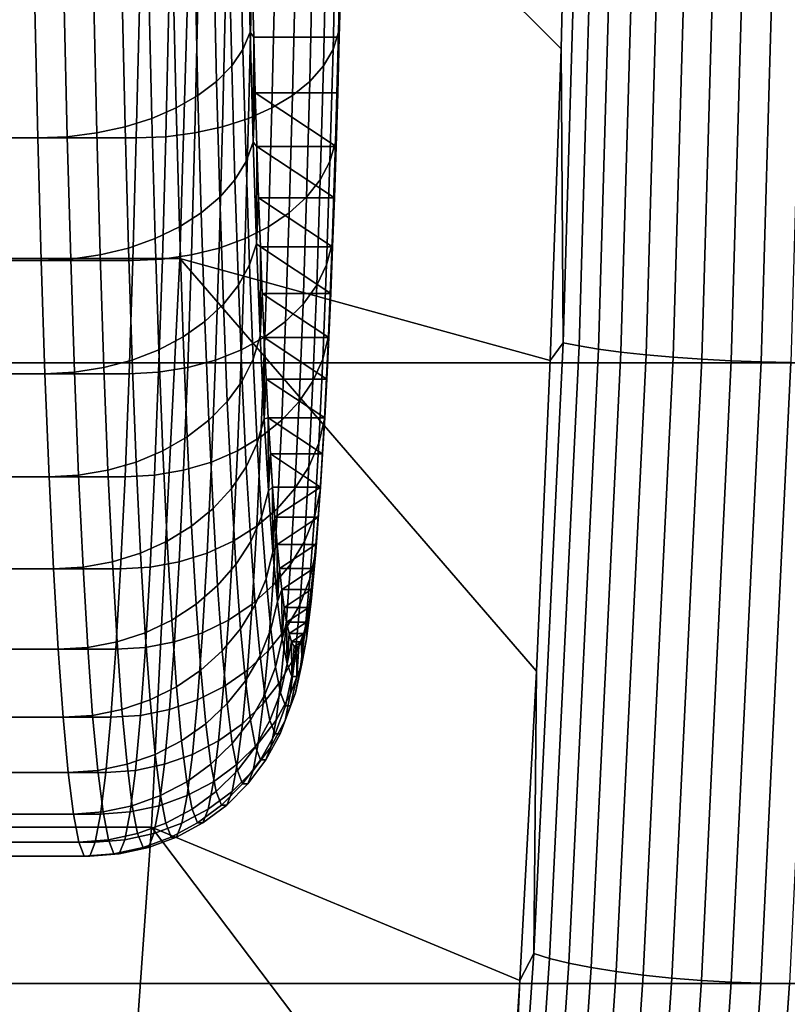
# Model space of a CAD drawing. Header units: metres. Extents: x -22 to 244, y -22 to 22.
# Tile 115 of 146: x 115.04 to 116.13, y -2.71 to -1.3. Entities that reach past the tile are written whole.
import ezdxf

# ---------------------------------------------------------------- set-up
doc = ezdxf.new("R2010")
doc.units = ezdxf.units.M
doc.layers.add('solid_10_151_113_XXX', color=7, linetype='CONTINUOUS')

msp = doc.modelspace()

# ---------------------------------------------------------------- linework, layer by layer
at = {"layer": 'solid_10_151_113_XXX'}
for points in [[(115.28994, -0.822342, 158.872147), (115.265411, -1.641941, 158.939529), (114.184761, -1.642162, 158.546219), (114.209297, -0.822163, 158.478806)], [(115.795654, -1.787918, 157.482712), (115.265411, -1.641941, 158.939529), (115.28994, -0.822342, 158.872147), (115.810936, -1.341746, 157.440704)], [(115.821854, -0.894734, 157.410721), (115.810936, -1.341746, 157.440704), (115.28994, -0.822342, 158.872147)], [(115.839584, -0.8827, 157.370926), (115.814201, -1.762623, 157.440674), (115.810936, -1.341746, 157.440704), (115.821854, -0.894734, 157.410721)], [(115.862442, -0.885047, 157.334763), (115.83699, -1.76731, 157.404694), (115.814201, -1.762623, 157.440674), (115.839584, -0.8827, 157.370926)], [(115.890228, -0.887298, 157.302231), (115.864708, -1.771805, 157.372345), (115.83699, -1.76731, 157.404694), (115.862442, -0.885047, 157.334763)], [(115.922379, -0.889406, 157.273987), (115.896797, -1.776014, 157.344254), (115.864708, -1.771805, 157.372345), (115.890228, -0.887298, 157.302231)], [(232.539246, -1.791403, 233.492584), (232.513443, -0.897122, 233.563477), (105.27906, -0.897127, 187.253937), (105.304863, -1.791432, 187.18306)], [(115.958229, -0.891329, 157.250595), (115.932594, -1.779853, 157.32103), (115.896797, -1.776014, 157.344254), (115.922379, -0.889406, 157.273987)], [(115.997055, -0.893026, 157.232559), (115.971375, -1.783243, 157.303131), (115.932594, -1.779853, 157.32103), (115.958229, -0.891329, 157.250595)], [(116.038063, -0.894465, 157.22023), (116.012344, -1.786115, 157.290909), (115.971375, -1.783243, 157.303131), (115.997055, -0.893026, 157.232559)], [(116.080421, -0.895614, 157.213867), (116.054665, -1.78841, 157.284637), (116.012344, -1.786115, 157.290909), (116.038063, -0.894465, 157.22023)], [(116.12326, -0.896451, 157.213608), (116.097481, -1.790082, 157.284439), (116.054665, -1.78841, 157.284637), (116.080421, -0.895614, 157.213867)], [(116.165703, -0.896959, 157.219421), (116.139908, -1.791096, 157.290298), (116.097481, -1.790082, 157.284439), (116.12326, -0.896451, 157.213608)], [(115.366013, -1.318223, 254.290176), (115.362137, -1.150276, 254.40097), (115.351784, -1.17175, 254.436584), (115.355721, -1.342831, 254.323715)], [(115.366013, -1.318223, 254.290176), (115.367088, -1.157565, 254.346725), (115.362137, -1.150276, 254.40097)], [(115.496521, -1.150276, 250.552841), (115.492653, -1.318223, 250.663635), (115.484726, -1.342831, 250.629471), (115.48867, -1.17175, 250.516617)], [(115.496521, -1.150276, 250.552841), (115.495735, -1.242741, 250.66275), (115.492653, -1.318223, 250.663635)], [(115.366013, -1.318223, 254.290176), (115.369026, -1.242749, 254.291275), (115.367088, -1.157565, 254.346725)], [(115.355721, -1.342831, 254.323715), (115.351784, -1.17175, 254.436584), (115.335602, -1.192338, 254.47049), (115.339615, -1.366426, 254.355652)], [(115.48867, -1.17175, 250.516617), (115.484726, -1.342831, 250.629471), (115.470886, -1.366426, 250.596497), (115.474899, -1.192338, 250.481644)], [(115.339615, -1.366426, 254.355652), (115.335602, -1.192338, 254.47049), (115.313942, -1.211622, 254.502029), (115.318016, -1.388525, 254.38533)], [(115.474899, -1.192338, 250.481644), (115.470886, -1.366426, 250.596497), (115.451416, -1.388525, 250.565384), (115.45549, -1.211622, 250.448669)], [(115.318016, -1.388525, 254.38533), (115.313942, -1.211622, 254.502029), (115.287239, -1.229208, 254.530548), (115.291374, -1.408679, 254.412155)], [(115.45549, -1.211622, 250.448669), (115.451416, -1.388525, 250.565384), (115.426704, -1.408679, 250.536758), (115.43084, -1.229208, 250.418365)], [(115.291374, -1.408679, 254.412155), (115.287239, -1.229208, 254.530548), (115.256035, -1.244737, 254.555466), (115.260223, -1.426476, 254.435577)], [(115.43084, -1.229208, 250.418365), (115.426704, -1.408679, 250.536758), (115.397263, -1.426476, 250.511215), (115.401451, -1.244737, 250.391327)], [(115.260223, -1.426476, 254.435577), (115.256035, -1.244737, 254.555466), (115.220963, -1.257893, 254.576279), (115.225197, -1.441552, 254.455124)], [(115.401451, -1.244737, 250.391327), (115.397263, -1.426476, 250.511215), (115.363686, -1.441552, 250.489288), (115.36792, -1.257893, 250.368118)], [(115.366013, -1.318223, 254.290176), (115.371101, -1.3253, 254.231964), (115.369026, -1.242749, 254.291275)], [(115.371101, -1.3253, 254.231964), (115.493668, -1.325292, 250.722076), (115.495735, -1.242741, 250.66275), (115.369026, -1.242749, 254.291275)], [(115.492653, -1.318223, 250.663635), (115.495735, -1.242741, 250.66275), (115.493668, -1.325292, 250.722076)], [(115.187019, -1.453601, 254.470383), (115.182747, -1.268407, 254.592545), (115.142166, -1.276065, 254.603958), (115.146461, -1.462377, 254.481049)], [(115.225197, -1.441552, 254.455124), (115.220963, -1.257893, 254.576279), (115.182747, -1.268407, 254.592545), (115.187019, -1.453601, 254.470383)], [(115.330933, -1.268407, 250.349228), (115.326668, -1.453601, 250.47139), (115.286949, -1.462377, 250.457916), (115.291245, -1.276065, 250.335022)], [(115.36792, -1.257893, 250.368118), (115.363686, -1.441552, 250.489288), (115.326668, -1.453601, 250.47139), (115.330933, -1.268407, 250.349228)], [(115.061981, -1.46947, 254.487854), (115.057663, -1.282254, 254.611359), (89.773079, -1.282249, 253.728409), (89.77739, -1.469464, 253.604904)], [(115.207466, -1.282254, 250.321732), (115.203148, -1.46947, 250.445236), (89.918564, -1.469464, 249.562286), (89.922874, -1.282249, 249.438782)], [(115.104347, -1.4677, 254.486908), (115.100044, -1.28071, 254.61026), (115.057663, -1.282254, 254.611359), (115.061981, -1.46947, 254.487854)], [(115.146461, -1.462377, 254.481049), (115.142166, -1.276065, 254.603958), (115.100044, -1.28071, 254.61026), (115.104347, -1.4677, 254.486908)], [(115.249657, -1.28071, 250.32579), (115.245354, -1.4677, 250.449142), (115.203148, -1.46947, 250.445236), (115.207466, -1.282254, 250.321732)], [(115.291245, -1.276065, 250.335022), (115.286949, -1.462377, 250.457916), (115.245354, -1.4677, 250.449142), (115.249657, -1.28071, 250.32579)], [(115.370384, -1.475556, 254.164795), (115.366013, -1.318223, 254.290176), (115.355721, -1.342831, 254.323715), (115.360184, -1.503101, 254.195984)], [(115.370384, -1.475556, 254.164795), (115.371101, -1.3253, 254.231964), (115.366013, -1.318223, 254.290176)], [(115.492653, -1.318223, 250.663635), (115.488274, -1.475556, 250.789032), (115.48027, -1.503101, 250.757202), (115.484726, -1.342831, 250.629471)], [(115.492653, -1.318223, 250.663635), (115.491463, -1.40502, 250.785141), (115.488274, -1.475556, 250.789032)], [(115.492653, -1.318223, 250.663635), (115.493668, -1.325292, 250.722076), (115.491463, -1.40502, 250.785141)], [(115.370384, -1.475556, 254.164795), (115.373299, -1.405028, 254.168884), (115.371101, -1.3253, 254.231964)], [(115.373299, -1.405028, 254.168884), (115.491463, -1.40502, 250.785141), (115.493668, -1.325292, 250.722076), (115.371101, -1.3253, 254.231964)], [(115.360184, -1.503101, 254.195984), (115.355721, -1.342831, 254.323715), (115.339615, -1.366426, 254.355652), (115.344154, -1.529512, 254.225677)], [(115.484726, -1.342831, 250.629471), (115.48027, -1.503101, 250.757202), (115.466347, -1.529512, 250.726471), (115.470886, -1.366426, 250.596497)], [(115.814201, -1.762623, 157.440674), (115.795654, -1.787918, 157.482712), (115.810936, -1.341746, 157.440704)], [(115.344154, -1.529512, 254.225677), (115.339615, -1.366426, 254.355652), (115.318016, -1.388525, 254.38533), (115.322632, -1.554249, 254.25325)], [(115.470886, -1.366426, 250.596497), (115.466347, -1.529512, 250.726471), (115.4468, -1.554249, 250.697449), (115.451416, -1.388525, 250.565384)], [(115.322632, -1.554249, 254.25325), (115.318016, -1.388525, 254.38533), (115.291374, -1.408679, 254.412155), (115.296051, -1.576808, 254.278152)], [(115.451416, -1.388525, 250.565384), (115.4468, -1.554249, 250.697449), (115.422028, -1.576808, 250.670761), (115.426704, -1.408679, 250.536758)], [(115.296051, -1.576808, 254.278152), (115.291374, -1.408679, 254.412155), (115.260223, -1.426476, 254.435577), (115.264961, -1.596729, 254.299881)], [(115.370384, -1.475556, 254.164795), (115.375626, -1.48172, 254.102219), (115.373299, -1.405028, 254.168884)], [(115.373299, -1.405028, 254.168884), (115.489136, -1.481712, 250.851807), (115.491463, -1.40502, 250.785141)], [(115.373299, -1.405028, 254.168884), (115.375626, -1.48172, 254.102219), (115.489136, -1.481712, 250.851807)], [(115.426704, -1.408679, 250.536758), (115.422028, -1.576808, 250.670761), (115.392525, -1.596729, 250.646912), (115.397263, -1.426476, 250.511215)], [(115.488274, -1.475556, 250.789032), (115.491463, -1.40502, 250.785141), (115.489136, -1.481712, 250.851807)], [(115.264961, -1.596729, 254.299881), (115.260223, -1.426476, 254.435577), (115.225197, -1.441552, 254.455124), (115.229988, -1.613605, 254.317993)], [(115.397263, -1.426476, 250.511215), (115.392525, -1.596729, 250.646912), (115.358902, -1.613605, 250.626404), (115.363686, -1.441552, 250.489288)], [(115.229988, -1.613605, 254.317993), (115.225197, -1.441552, 254.455124), (115.187019, -1.453601, 254.470383), (115.191849, -1.627092, 254.332108)], [(115.363686, -1.441552, 250.489288), (115.358902, -1.613605, 250.626404), (115.321838, -1.627092, 250.609665), (115.326668, -1.453601, 250.47139)], [(115.151314, -1.636915, 254.341949), (115.146461, -1.462377, 254.481049), (115.104347, -1.4677, 254.486908), (115.109222, -1.642874, 254.347305)], [(115.191849, -1.627092, 254.332108), (115.187019, -1.453601, 254.470383), (115.146461, -1.462377, 254.481049), (115.151314, -1.636915, 254.341949)], [(115.286949, -1.462377, 250.457916), (115.282089, -1.636915, 250.597031), (115.240479, -1.642874, 250.588745), (115.245354, -1.4677, 250.449142)], [(115.326668, -1.453601, 250.47139), (115.321838, -1.627092, 250.609665), (115.282089, -1.636915, 250.597031), (115.286949, -1.462377, 250.457916)], [(115.066856, -1.644853, 254.348068), (115.061981, -1.46947, 254.487854), (89.77739, -1.469464, 253.604904), (89.782272, -1.644847, 253.465118)], [(115.203148, -1.46947, 250.445236), (115.198273, -1.644853, 250.585022), (89.913681, -1.644847, 249.702057), (89.918564, -1.469464, 249.562286)], [(115.104347, -1.4677, 254.486908), (115.061981, -1.46947, 254.487854), (115.066856, -1.644853, 254.348068), (115.109222, -1.642874, 254.347305)], [(115.245354, -1.4677, 250.449142), (115.240479, -1.642874, 250.588745), (115.198273, -1.644853, 250.585022), (115.203148, -1.46947, 250.445236)], [(115.375244, -1.621008, 254.025803), (115.370384, -1.475556, 254.164795), (115.360184, -1.503101, 254.195984), (115.365128, -1.651269, 254.054413)], [(115.375244, -1.621008, 254.025803), (115.375626, -1.48172, 254.102219), (115.370384, -1.475556, 254.164795)], [(115.488274, -1.475556, 250.789032), (115.483421, -1.621008, 250.928009), (115.475327, -1.651269, 250.898773), (115.48027, -1.503101, 250.757202)], [(115.488274, -1.475556, 250.789032), (115.486687, -1.555259, 250.921951), (115.483421, -1.621008, 250.928009)], [(115.488274, -1.475556, 250.789032), (115.489136, -1.481712, 250.851807), (115.486687, -1.555259, 250.921951)], [(115.375244, -1.621008, 254.025803), (115.378075, -1.555267, 254.032074), (115.375626, -1.48172, 254.102219)], [(115.375626, -1.48172, 254.102219), (115.486687, -1.555259, 250.921951), (115.489136, -1.481712, 250.851807)], [(115.375626, -1.48172, 254.102219), (115.378075, -1.555267, 254.032074), (115.486687, -1.555259, 250.921951)], [(115.365128, -1.651269, 254.054413), (115.360184, -1.503101, 254.195984), (115.344154, -1.529512, 254.225677), (115.349182, -1.680283, 254.081604)], [(115.48027, -1.503101, 250.757202), (115.475327, -1.651269, 250.898773), (115.461319, -1.680283, 250.870529), (115.466347, -1.529512, 250.726471)], [(115.349182, -1.680283, 254.081604), (115.344154, -1.529512, 254.225677), (115.322632, -1.554249, 254.25325), (115.327744, -1.707459, 254.106857)], [(115.466347, -1.529512, 250.726471), (115.461319, -1.680283, 250.870529), (115.441689, -1.707459, 250.843857), (115.4468, -1.554249, 250.697449)], [(115.327744, -1.707459, 254.106857), (115.322632, -1.554249, 254.25325), (115.296051, -1.576808, 254.278152), (115.301239, -1.732241, 254.129639)], [(115.375244, -1.621008, 254.025803), (115.380646, -1.62549, 253.958603), (115.378075, -1.555267, 254.032074)], [(115.378075, -1.555267, 254.032074), (115.484123, -1.625484, 250.995422), (115.486687, -1.555259, 250.921951)], [(115.378075, -1.555267, 254.032074), (115.380646, -1.62549, 253.958603), (115.484123, -1.625484, 250.995422)], [(115.4468, -1.554249, 250.697449), (115.441689, -1.707459, 250.843857), (115.41684, -1.732241, 250.819275), (115.422028, -1.576808, 250.670761)], [(115.483421, -1.621008, 250.928009), (115.486687, -1.555259, 250.921951), (115.484123, -1.625484, 250.995422)], [(115.301239, -1.732241, 254.129639), (115.296051, -1.576808, 254.278152), (115.264961, -1.596729, 254.299881), (115.27021, -1.754126, 254.14949)], [(115.422028, -1.576808, 250.670761), (115.41684, -1.732241, 250.819275), (115.387268, -1.754126, 250.797302), (115.392525, -1.596729, 250.646912)], [(115.27021, -1.754126, 254.14949), (115.264961, -1.596729, 254.299881), (115.229988, -1.613605, 254.317993), (115.235291, -1.772665, 254.166016)], [(115.392525, -1.596729, 250.646912), (115.387268, -1.754126, 250.797302), (115.353592, -1.772665, 250.778397), (115.358902, -1.613605, 250.626404)], [(115.235291, -1.772665, 254.166016), (115.229988, -1.613605, 254.317993), (115.191849, -1.627092, 254.332108), (115.197197, -1.787482, 254.178848)], [(115.358902, -1.613605, 250.626404), (115.353592, -1.772665, 250.778397), (115.316483, -1.787482, 250.762924), (115.321838, -1.627092, 250.609665)], [(115.197197, -1.787482, 254.178848), (115.191849, -1.627092, 254.332108), (115.151314, -1.636915, 254.341949), (115.1567, -1.798273, 254.187759)], [(115.321838, -1.627092, 250.609665), (115.316483, -1.787482, 250.762924), (115.276711, -1.798273, 250.751205), (115.282089, -1.636915, 250.597031)], [(115.380531, -1.753409, 253.874359), (115.375244, -1.621008, 254.025803), (115.365128, -1.651269, 254.054413), (115.370514, -1.786142, 253.900131)], [(115.380531, -1.753409, 253.874359), (115.380646, -1.62549, 253.958603), (115.375244, -1.621008, 254.025803)], [(115.380531, -1.753409, 253.874359), (115.383316, -1.692227, 253.881989), (115.380646, -1.62549, 253.958603)], [(115.380646, -1.62549, 253.958603), (115.481445, -1.69222, 251.072037), (115.484123, -1.625484, 250.995422)], [(115.380646, -1.62549, 253.958603), (115.383316, -1.692227, 253.881989), (115.481445, -1.69222, 251.072037)], [(115.483421, -1.621008, 250.928009), (115.478127, -1.753409, 251.079468), (115.469933, -1.786142, 251.053055), (115.475327, -1.651269, 250.898773)], [(115.483421, -1.621008, 250.928009), (115.481445, -1.69222, 251.072037), (115.478127, -1.753409, 251.079468)], [(115.483421, -1.621008, 250.928009), (115.484123, -1.625484, 250.995422), (115.481445, -1.69222, 251.072037)], [(115.072273, -1.806992, 254.193146), (115.066856, -1.644853, 254.348068), (89.782272, -1.644847, 253.465118), (89.787682, -1.806988, 253.310196)], [(115.198273, -1.644853, 250.585022), (115.192856, -1.806992, 250.739944), (89.908272, -1.806988, 249.856979), (89.913681, -1.644847, 249.702057)], [(115.265411, -1.641941, 158.939529), (115.224632, -2.455926, 159.051559), (114.14399, -2.45598, 158.658249), (114.184761, -1.642162, 158.546219)], [(115.114632, -1.80482, 254.192551), (115.109222, -1.642874, 254.347305), (115.066856, -1.644853, 254.348068), (115.072273, -1.806992, 254.193146)], [(115.1567, -1.798273, 254.187759), (115.151314, -1.636915, 254.341949), (115.109222, -1.642874, 254.347305), (115.114632, -1.80482, 254.192551)], [(115.240479, -1.642874, 250.588745), (115.235077, -1.80482, 250.743484), (115.192856, -1.806992, 250.739944), (115.198273, -1.644853, 250.585022)], [(115.752029, -2.675599, 157.602554), (115.224632, -2.455926, 159.051559), (115.265411, -1.641941, 158.939529), (115.776009, -2.232666, 157.536682)], [(115.282089, -1.636915, 250.597031), (115.276711, -1.798273, 250.751205), (115.235077, -1.80482, 250.743484), (115.240479, -1.642874, 250.588745)], [(115.795654, -1.787918, 157.482712), (115.776009, -2.232666, 157.536682), (115.265411, -1.641941, 158.939529)], [(115.370514, -1.786142, 253.900131), (115.365128, -1.651269, 254.054413), (115.349182, -1.680283, 254.081604), (115.354668, -1.817526, 253.924622)], [(115.475327, -1.651269, 250.898773), (115.469933, -1.786142, 251.053055), (115.455833, -1.817526, 251.027527), (115.461319, -1.680283, 250.870529)], [(115.354668, -1.817526, 253.924622), (115.349182, -1.680283, 254.081604), (115.327744, -1.707459, 254.106857), (115.333313, -1.846921, 253.947327)], [(115.461319, -1.680283, 250.870529), (115.455833, -1.817526, 251.027527), (115.436119, -1.846921, 251.003387), (115.441689, -1.707459, 250.843857)], [(115.380531, -1.753409, 253.874359), (115.386101, -1.755378, 253.802353), (115.383316, -1.692227, 253.881989)], [(115.383316, -1.692227, 253.881989), (115.478661, -1.755372, 251.151672), (115.481445, -1.69222, 251.072037)], [(115.383316, -1.692227, 253.881989), (115.386101, -1.755378, 253.802353), (115.478661, -1.755372, 251.151672)], [(115.478127, -1.753409, 251.079468), (115.481445, -1.69222, 251.072037), (115.478661, -1.755372, 251.151672)], [(115.333313, -1.846921, 253.947327), (115.327744, -1.707459, 254.106857), (115.301239, -1.732241, 254.129639), (115.306892, -1.873728, 253.967789)], [(115.441689, -1.707459, 250.843857), (115.436119, -1.846921, 251.003387), (115.411186, -1.873728, 250.981125), (115.41684, -1.732241, 250.819275)], [(115.306892, -1.873728, 253.967789), (115.301239, -1.732241, 254.129639), (115.27021, -1.754126, 254.14949), (115.275932, -1.8974, 253.985596)], [(115.41684, -1.732241, 250.819275), (115.411186, -1.873728, 250.981125), (115.381546, -1.8974, 250.961197), (115.387268, -1.754126, 250.797302)], [(115.275932, -1.8974, 253.985596), (115.27021, -1.754126, 254.14949), (115.235291, -1.772665, 254.166016), (115.241074, -1.917453, 254.000381)], [(115.387268, -1.754126, 250.797302), (115.381546, -1.8974, 250.961197), (115.347809, -1.917453, 250.944016), (115.353592, -1.772665, 250.778397)], [(115.386215, -1.871693, 253.711655), (115.380531, -1.753409, 253.874359), (115.370514, -1.786142, 253.900131), (115.376305, -1.906633, 253.73439)], [(115.386215, -1.871693, 253.711655), (115.386101, -1.755378, 253.802353), (115.380531, -1.753409, 253.874359)], [(115.386101, -1.755378, 253.802353), (115.475784, -1.814762, 251.234146), (115.478661, -1.755372, 251.151672)], [(115.386101, -1.755378, 253.802353), (115.388977, -1.814768, 253.719894), (115.475784, -1.814762, 251.234146)], [(115.386215, -1.871693, 253.711655), (115.388977, -1.814768, 253.719894), (115.386101, -1.755378, 253.802353)], [(115.478127, -1.753409, 251.079468), (115.47245, -1.871693, 251.242172), (115.464149, -1.906633, 251.218796), (115.469933, -1.786142, 251.053055)], [(115.478127, -1.753409, 251.079468), (115.475784, -1.814762, 251.234146), (115.47245, -1.871693, 251.242172)], [(115.478127, -1.753409, 251.079468), (115.478661, -1.755372, 251.151672), (115.475784, -1.814762, 251.234146)], [(115.241074, -1.917453, 254.000381), (115.235291, -1.772665, 254.166016), (115.197197, -1.787482, 254.178848), (115.203026, -1.93348, 254.011841)], [(115.353592, -1.772665, 250.778397), (115.347809, -1.917453, 250.944016), (115.310654, -1.93348, 250.929932), (115.316483, -1.787482, 250.762924)], [(115.814201, -1.762623, 157.440674), (115.77198, -2.636999, 157.556671), (115.776009, -2.232666, 157.536682), (115.795654, -1.787918, 157.482712)], [(115.83699, -1.76731, 157.404694), (115.794662, -2.644012, 157.520996), (115.77198, -2.636999, 157.556671), (115.814201, -1.762623, 157.440674)], [(115.864708, -1.771805, 157.372345), (115.822273, -2.650736, 157.488937), (115.794662, -2.644012, 157.520996), (115.83699, -1.76731, 157.404694)], [(115.896797, -1.776014, 157.344254), (115.854256, -2.657034, 157.461136), (115.822273, -2.650736, 157.488937), (115.864708, -1.771805, 157.372345)], [(115.203026, -1.93348, 254.011841), (115.197197, -1.787482, 254.178848), (115.1567, -1.798273, 254.187759), (115.162567, -1.945153, 254.019745)], [(115.316483, -1.787482, 250.762924), (115.310654, -1.93348, 250.929932), (115.270844, -1.945153, 250.91922), (115.276711, -1.798273, 250.751205)], [(115.376305, -1.906633, 253.73439), (115.370514, -1.786142, 253.900131), (115.354668, -1.817526, 253.924622), (115.360558, -1.940135, 253.755966)], [(115.469933, -1.786142, 251.053055), (115.464149, -1.906633, 251.218796), (115.449944, -1.940135, 251.196182), (115.455833, -1.817526, 251.027527)], [(115.932594, -1.779853, 157.32103), (115.889961, -2.662777, 157.438156), (115.854256, -2.657034, 157.461136), (115.896797, -1.776014, 157.344254)], [(115.971375, -1.783243, 157.303131), (115.928658, -2.667849, 157.420471), (115.889961, -2.662777, 157.438156), (115.932594, -1.779853, 157.32103)], [(116.012344, -1.786115, 157.290909), (115.969559, -2.672146, 157.408447), (115.928658, -2.667849, 157.420471), (115.971375, -1.783243, 157.303131)], [(116.054665, -1.78841, 157.284637), (116.011826, -2.675579, 157.402328), (115.969559, -2.672146, 157.408447), (116.012344, -1.786115, 157.290909)], [(116.097481, -1.790082, 157.284439), (116.054604, -2.67808, 157.402237), (116.011826, -2.675579, 157.402328), (116.054665, -1.78841, 157.284637)], [(232.582153, -2.680048, 233.374695), (232.539246, -1.791403, 233.492584), (105.304863, -1.791432, 187.18306), (105.347771, -2.6801, 187.06517)], [(115.162567, -1.945153, 254.019745), (115.1567, -1.798273, 254.187759), (115.114632, -1.80482, 254.192551), (115.120522, -1.952234, 254.023926)], [(115.276711, -1.798273, 250.751205), (115.270844, -1.945153, 250.91922), (115.229187, -1.952234, 250.912125), (115.235077, -1.80482, 250.743484)], [(116.139908, -1.791096, 157.290298), (116.097008, -2.679597, 157.408173), (116.054604, -2.67808, 157.402237), (116.097481, -1.790082, 157.284439)], [(116.097008, -2.679597, 157.408173), (116.139908, -1.791096, 157.290298), (116.180687, -1.791432, 157.301971), (116.137779, -2.6801, 157.419861)], [(115.078163, -1.954582, 254.024323), (115.072273, -1.806992, 254.193146), (89.787682, -1.806988, 253.310196), (89.793579, -1.954579, 253.141373)], [(115.192856, -1.806992, 250.739944), (115.186966, -1.954582, 250.908783), (89.902374, -1.954579, 250.025818), (89.908272, -1.806988, 249.856979)], [(115.120522, -1.952234, 254.023926), (115.114632, -1.80482, 254.192551), (115.072273, -1.806992, 254.193146), (115.078163, -1.954582, 254.024323)], [(115.235077, -1.80482, 250.743484), (115.229187, -1.952234, 250.912125), (115.186966, -1.954582, 250.908783), (115.192856, -1.806992, 250.739944)], [(115.360558, -1.940135, 253.755966), (115.354668, -1.817526, 253.924622), (115.333313, -1.846921, 253.947327), (115.339302, -1.971513, 253.77594)], [(115.386215, -1.871693, 253.711655), (115.391953, -1.870276, 253.634781), (115.388977, -1.814768, 253.719894)], [(115.388977, -1.814768, 253.719894), (115.472809, -1.87027, 251.319244), (115.475784, -1.814762, 251.234146)], [(115.388977, -1.814768, 253.719894), (115.391953, -1.870276, 253.634781), (115.472809, -1.87027, 251.319244)], [(115.455833, -1.817526, 251.027527), (115.449944, -1.940135, 251.196182), (115.430138, -1.971513, 251.174759), (115.436119, -1.846921, 251.003387)], [(115.47245, -1.871693, 251.242172), (115.475784, -1.814762, 251.234146), (115.472809, -1.87027, 251.319244)], [(115.339302, -1.971513, 253.77594), (115.333313, -1.846921, 253.947327), (115.306892, -1.873728, 253.967789), (115.312965, -2.000128, 253.79393)], [(115.436119, -1.846921, 251.003387), (115.430138, -1.971513, 251.174759), (115.405113, -2.000128, 251.154984), (115.411186, -1.873728, 250.981125)], [(115.312965, -2.000128, 253.79393), (115.306892, -1.873728, 253.967789), (115.275932, -1.8974, 253.985596), (115.282082, -2.025397, 253.80954)], [(115.411186, -1.873728, 250.981125), (115.405113, -2.000128, 251.154984), (115.375397, -2.025397, 251.137253), (115.381546, -1.8974, 250.961197)], [(115.392242, -1.974907, 253.539001), (115.386215, -1.871693, 253.711655), (115.376305, -1.906633, 253.73439), (115.382446, -2.011774, 253.558517)], [(115.392242, -1.974907, 253.539001), (115.391953, -1.870276, 253.634781), (115.386215, -1.871693, 253.711655)], [(115.391953, -1.870276, 253.634781), (115.469749, -1.921805, 251.406845), (115.472809, -1.87027, 251.319244)], [(115.391953, -1.870276, 253.634781), (115.395012, -1.92181, 253.54718), (115.469749, -1.921805, 251.406845)], [(115.392242, -1.974907, 253.539001), (115.395012, -1.92181, 253.54718), (115.391953, -1.870276, 253.634781)], [(115.47245, -1.871693, 251.242172), (115.466423, -1.974907, 251.41481), (115.458008, -2.011774, 251.394669), (115.464149, -1.906633, 251.218796)], [(115.466423, -1.974907, 251.41481), (115.47245, -1.871693, 251.242172), (115.472809, -1.87027, 251.319244), (115.469749, -1.921805, 251.406845)], [(115.282082, -2.025397, 253.80954), (115.275932, -1.8974, 253.985596), (115.241074, -1.917453, 254.000381), (115.247292, -2.046803, 253.822464)], [(115.381546, -1.8974, 250.961197), (115.375397, -2.025397, 251.137253), (115.341591, -2.046803, 251.121948), (115.347809, -1.917453, 250.944016)], [(115.382446, -2.011774, 253.558517), (115.376305, -1.906633, 253.73439), (115.360558, -1.940135, 253.755966), (115.366806, -2.047122, 253.576996)], [(115.464149, -1.906633, 251.218796), (115.458008, -2.011774, 251.394669), (115.443695, -2.047122, 251.375137), (115.449944, -1.940135, 251.196182)], [(115.247292, -2.046803, 253.822464), (115.241074, -1.917453, 254.000381), (115.203026, -1.93348, 254.011841), (115.209297, -2.063911, 253.832428)], [(115.347809, -1.917453, 250.944016), (115.341591, -2.046803, 251.121948), (115.30439, -2.063911, 251.109344), (115.310654, -1.93348, 250.929932)], [(115.392242, -1.974907, 253.539001), (115.398148, -1.969223, 253.457321), (115.395012, -1.92181, 253.54718)], [(115.395012, -1.92181, 253.54718), (115.466614, -1.969218, 251.496704), (115.469749, -1.921805, 251.406845)], [(115.395012, -1.92181, 253.54718), (115.398148, -1.969223, 253.457321), (115.466614, -1.969218, 251.496704)], [(115.466423, -1.974907, 251.41481), (115.469749, -1.921805, 251.406845), (115.466614, -1.969218, 251.496704)], [(115.209297, -2.063911, 253.832428), (115.203026, -1.93348, 254.011841), (115.162567, -1.945153, 254.019745), (115.168869, -2.076372, 253.839249)], [(115.310654, -1.93348, 250.929932), (115.30439, -2.063911, 251.109344), (115.264534, -2.076372, 251.099716), (115.270844, -1.945153, 250.91922)], [(115.366806, -2.047122, 253.576996), (115.360558, -1.940135, 253.755966), (115.339302, -1.971513, 253.77594), (115.34565, -2.080231, 253.594086)], [(115.449944, -1.940135, 251.196182), (115.443695, -2.047122, 251.375137), (115.423782, -2.080231, 251.356613), (115.430138, -1.971513, 251.174759)], [(115.084503, -2.086436, 253.842941), (115.078163, -1.954582, 254.024323), (89.793579, -1.954579, 253.141373), (89.799911, -2.086433, 252.959991)], [(115.186966, -1.954582, 250.908783), (115.180626, -2.086436, 251.090149), (89.896042, -2.086433, 250.207184), (89.902374, -1.954579, 250.025818)], [(115.126846, -2.08393, 253.842773), (115.120522, -1.952234, 254.023926), (115.078163, -1.954582, 254.024323), (115.084503, -2.086436, 253.842941)], [(115.168869, -2.076372, 253.839249), (115.162567, -1.945153, 254.019745), (115.120522, -1.952234, 254.023926), (115.126846, -2.08393, 253.842773)], [(115.229187, -1.952234, 250.912125), (115.222862, -2.08393, 251.093277), (115.180626, -2.086436, 251.090149), (115.186966, -1.954582, 250.908783)], [(115.270844, -1.945153, 250.91922), (115.264534, -2.076372, 251.099716), (115.222862, -2.08393, 251.093277), (115.229187, -1.952234, 250.912125)], [(115.34565, -2.080231, 253.594086), (115.339302, -1.971513, 253.77594), (115.312965, -2.000128, 253.79393), (115.319405, -2.110425, 253.609436)], [(115.398567, -2.06222, 253.357803), (115.398148, -1.969223, 253.457321), (115.392242, -1.974907, 253.539001)], [(115.398148, -1.969223, 253.457321), (115.40136, -2.01243, 253.365356), (115.466614, -1.969218, 251.496704)], [(115.398567, -2.06222, 253.357803), (115.40136, -2.01243, 253.365356), (115.398148, -1.969223, 253.457321)], [(115.430138, -1.971513, 251.174759), (115.423782, -2.080231, 251.356613), (115.398674, -2.110425, 251.339478), (115.405113, -2.000128, 251.154984)], [(115.40136, -2.01243, 253.365356), (115.463402, -2.012426, 251.588669), (115.466614, -1.969218, 251.496704)], [(115.460091, -2.06222, 251.596008), (115.466423, -1.974907, 251.41481), (115.466614, -1.969218, 251.496704), (115.463402, -2.012426, 251.588669)], [(115.398567, -2.06222, 253.357803), (115.392242, -1.974907, 253.539001), (115.382446, -2.011774, 253.558517), (115.388885, -2.100717, 253.373932)], [(115.466423, -1.974907, 251.41481), (115.460091, -2.06222, 251.596008), (115.451561, -2.100717, 251.579254), (115.458008, -2.011774, 251.394669)], [(115.319405, -2.110425, 253.609436), (115.312965, -2.000128, 253.79393), (115.282082, -2.025397, 253.80954), (115.288605, -2.137087, 253.622711)], [(115.405113, -2.000128, 251.154984), (115.398674, -2.110425, 251.339478), (115.368874, -2.137087, 251.324081), (115.375397, -2.025397, 251.137253)], [(115.388885, -2.100717, 253.373932), (115.382446, -2.011774, 253.558517), (115.366806, -2.047122, 253.576996), (115.373367, -2.137629, 253.389175)], [(115.398567, -2.06222, 253.357803), (115.40464, -2.051355, 253.271484), (115.40136, -2.01243, 253.365356)], [(115.40136, -2.01243, 253.365356), (115.40464, -2.051355, 253.271484), (115.463402, -2.012426, 251.588669)], [(115.40464, -2.051355, 253.271484), (115.460129, -2.051352, 251.682541), (115.463402, -2.012426, 251.588669)], [(115.458008, -2.011774, 251.394669), (115.451561, -2.100717, 251.579254), (115.437141, -2.137629, 251.562958), (115.443695, -2.047122, 251.375137)], [(115.460091, -2.06222, 251.596008), (115.463402, -2.012426, 251.588669), (115.460129, -2.051352, 251.682541)], [(115.288605, -2.137087, 253.622711), (115.282082, -2.025397, 253.80954), (115.247292, -2.046803, 253.822464), (115.253883, -2.159674, 253.633667)], [(115.375397, -2.025397, 251.137253), (115.368874, -2.137087, 251.324081), (115.334999, -2.159674, 251.310745), (115.341591, -2.046803, 251.121948)], [(115.253883, -2.159674, 253.633667), (115.247292, -2.046803, 253.822464), (115.209297, -2.063911, 253.832428), (115.215942, -2.177725, 253.642059)], [(115.341591, -2.046803, 251.121948), (115.334999, -2.159674, 251.310745), (115.297737, -2.177725, 251.299713), (115.30439, -2.063911, 251.109344)], [(115.373367, -2.137629, 253.389175), (115.366806, -2.047122, 253.576996), (115.34565, -2.080231, 253.594086), (115.352318, -2.172201, 253.403229)], [(115.405144, -2.132929, 253.169525), (115.40464, -2.051355, 253.271484), (115.398567, -2.06222, 253.357803)], [(115.40464, -2.051355, 253.271484), (115.407974, -2.085884, 253.175934), (115.460129, -2.051352, 251.682541)], [(115.405144, -2.132929, 253.169525), (115.407974, -2.085884, 253.175934), (115.40464, -2.051355, 253.271484)], [(115.407974, -2.085884, 253.175934), (115.456787, -2.085881, 251.778091), (115.460129, -2.051352, 251.682541)], [(115.443695, -2.047122, 251.375137), (115.437141, -2.137629, 251.562958), (115.417122, -2.172201, 251.54747), (115.423782, -2.080231, 251.356613)], [(115.453514, -2.132929, 251.784302), (115.460091, -2.06222, 251.596008), (115.460129, -2.051352, 251.682541), (115.456787, -2.085881, 251.778091)], [(115.215942, -2.177725, 253.642059), (115.209297, -2.063911, 253.832428), (115.168869, -2.076372, 253.839249), (115.17556, -2.190873, 253.64772)], [(115.30439, -2.063911, 251.109344), (115.297737, -2.177725, 251.299713), (115.257851, -2.190873, 251.291245), (115.264534, -2.076372, 251.099716)], [(115.405144, -2.132929, 253.169525), (115.398567, -2.06222, 253.357803), (115.388885, -2.100717, 253.373932), (115.395584, -2.172746, 253.182129)], [(115.460091, -2.06222, 251.596008), (115.453514, -2.132929, 251.784302), (115.444862, -2.172746, 251.771057), (115.451561, -2.100717, 251.579254)], [(115.13356, -2.198848, 253.650558), (115.126846, -2.08393, 253.842773), (115.084503, -2.086436, 253.842941), (115.091217, -2.201491, 253.650497)], [(115.17556, -2.190873, 253.64772), (115.168869, -2.076372, 253.839249), (115.126846, -2.08393, 253.842773), (115.13356, -2.198848, 253.650558)], [(115.222862, -2.08393, 251.093277), (115.216148, -2.198848, 251.285492), (115.173912, -2.201491, 251.282608), (115.180626, -2.086436, 251.090149)], [(115.264534, -2.076372, 251.099716), (115.257851, -2.190873, 251.291245), (115.216148, -2.198848, 251.285492), (115.222862, -2.08393, 251.093277)], [(115.352318, -2.172201, 253.403229), (115.34565, -2.080231, 253.594086), (115.319405, -2.110425, 253.609436), (115.326164, -2.203729, 253.415802)], [(115.423782, -2.080231, 251.356613), (115.417122, -2.172201, 251.54747), (115.391914, -2.203729, 251.533112), (115.398674, -2.110425, 251.339478)], [(115.405144, -2.132929, 253.169525), (115.411362, -2.115964, 253.078888), (115.407974, -2.085884, 253.175934)], [(115.407974, -2.085884, 253.175934), (115.411362, -2.115964, 253.078888), (115.456787, -2.085881, 251.778091)], [(115.411362, -2.115964, 253.078888), (115.4534, -2.115961, 251.875137), (115.456787, -2.085881, 251.778091)], [(115.453514, -2.132929, 251.784302), (115.456787, -2.085881, 251.778091), (115.4534, -2.115961, 251.875137)], [(115.091217, -2.201491, 253.650497), (115.084503, -2.086436, 253.842941), (89.799911, -2.086433, 252.959991), (89.806633, -2.201489, 252.767548)], [(115.180626, -2.086436, 251.090149), (115.173912, -2.201491, 251.282608), (89.88932, -2.201489, 250.399643), (89.896042, -2.086433, 250.207184)], [(115.326164, -2.203729, 253.415802), (115.319405, -2.110425, 253.609436), (115.288605, -2.137087, 253.622711), (115.295456, -2.23157, 253.426636)], [(115.398674, -2.110425, 251.339478), (115.391914, -2.203729, 251.533112), (115.36203, -2.23157, 251.520157), (115.368874, -2.137087, 251.324081)], [(115.395584, -2.172746, 253.182129), (115.388885, -2.100717, 253.373932), (115.373367, -2.137629, 253.389175), (115.38018, -2.210923, 253.194)], [(115.451561, -2.100717, 251.579254), (115.444862, -2.172746, 251.771057), (115.430321, -2.210923, 251.758133), (115.437141, -2.137629, 251.562958)], [(115.411911, -2.186466, 252.975647), (115.411362, -2.115964, 253.078888), (115.405144, -2.132929, 253.169525)], [(115.411362, -2.115964, 253.078888), (115.414795, -2.141531, 252.98053), (115.4534, -2.115961, 251.875137)], [(115.411911, -2.186466, 252.975647), (115.414795, -2.141531, 252.98053), (115.411362, -2.115964, 253.078888)], [(115.414795, -2.141531, 252.98053), (115.449966, -2.141529, 251.973495), (115.4534, -2.115961, 251.875137)], [(115.446747, -2.186466, 251.978165), (115.453514, -2.132929, 251.784302), (115.4534, -2.115961, 251.875137), (115.449966, -2.141529, 251.973495)], [(115.295456, -2.23157, 253.426636), (115.288605, -2.137087, 253.622711), (115.253883, -2.159674, 253.633667), (115.260803, -2.255156, 253.435516)], [(115.368874, -2.137087, 251.324081), (115.36203, -2.23157, 251.520157), (115.328079, -2.255156, 251.508881), (115.334999, -2.159674, 251.310745)], [(115.38018, -2.210923, 253.194), (115.373367, -2.137629, 253.389175), (115.352318, -2.172201, 253.403229), (115.359238, -2.246681, 253.204895)], [(115.411911, -2.186466, 252.975647), (115.405144, -2.132929, 253.169525), (115.395584, -2.172746, 253.182129), (115.402481, -2.227282, 252.98465)], [(115.437141, -2.137629, 251.562958), (115.430321, -2.210923, 251.758133), (115.410194, -2.246681, 251.745804), (115.417122, -2.172201, 251.54747)], [(115.411911, -2.186466, 252.975647), (115.418266, -2.162517, 252.881149), (115.414795, -2.141531, 252.98053)], [(115.414795, -2.141531, 252.98053), (115.418266, -2.162517, 252.881149), (115.449966, -2.141529, 251.973495)], [(115.418266, -2.162517, 252.881149), (115.446495, -2.162515, 252.072876), (115.449966, -2.141529, 251.973495)], [(115.453514, -2.132929, 251.784302), (115.446747, -2.186466, 251.978165), (115.437965, -2.227282, 251.968536), (115.444862, -2.172746, 251.771057)], [(115.446747, -2.186466, 251.978165), (115.449966, -2.141529, 251.973495), (115.446495, -2.162515, 252.072876)], [(115.260803, -2.255156, 253.435516), (115.253883, -2.159674, 253.633667), (115.215942, -2.177725, 253.642059), (115.222923, -2.274005, 253.442245)], [(115.334999, -2.159674, 251.310745), (115.328079, -2.255156, 251.508881), (115.290764, -2.274005, 251.499527), (115.297737, -2.177725, 251.299713)], [(115.418823, -2.222398, 252.777771), (115.418266, -2.162517, 252.881149), (115.411911, -2.186466, 252.975647)], [(115.418266, -2.162517, 252.881149), (115.421768, -2.17889, 252.780869), (115.446495, -2.162515, 252.072876)], [(115.418823, -2.222398, 252.777771), (115.421768, -2.17889, 252.780869), (115.418266, -2.162517, 252.881149)], [(115.421768, -2.17889, 252.780869), (115.442993, -2.178888, 252.173157), (115.446495, -2.162515, 252.072876)], [(115.439835, -2.222398, 252.176056), (115.446747, -2.186466, 251.978165), (115.446495, -2.162515, 252.072876), (115.442993, -2.178888, 252.173157)], [(115.222923, -2.274005, 253.442245), (115.215942, -2.177725, 253.642059), (115.17556, -2.190873, 253.64772), (115.182579, -2.287734, 253.446716)], [(115.297737, -2.177725, 251.299713), (115.290764, -2.274005, 251.499527), (115.250832, -2.287734, 251.492264), (115.257851, -2.190873, 251.291245)], [(115.359238, -2.246681, 253.204895), (115.352318, -2.172201, 253.403229), (115.326164, -2.203729, 253.415802), (115.333191, -2.27929, 253.214584)], [(115.402481, -2.227282, 252.98465), (115.395584, -2.172746, 253.182129), (115.38018, -2.210923, 253.194), (115.387199, -2.266417, 252.993057)], [(115.417122, -2.172201, 251.54747), (115.410194, -2.246681, 251.745804), (115.384888, -2.27929, 251.734314), (115.391914, -2.203729, 251.533112)], [(115.418823, -2.222398, 252.777771), (115.425293, -2.19061, 252.679932), (115.421768, -2.17889, 252.780869)], [(115.421768, -2.17889, 252.780869), (115.425293, -2.19061, 252.679932), (115.442993, -2.178888, 252.173157)], [(115.444862, -2.172746, 251.771057), (115.437965, -2.227282, 251.968536), (115.423309, -2.266417, 251.959091), (115.430321, -2.210923, 251.758133)], [(115.425293, -2.19061, 252.679932), (115.439468, -2.190609, 252.274094), (115.442993, -2.178888, 252.173157)], [(115.439835, -2.222398, 252.176056), (115.442993, -2.178888, 252.173157), (115.439468, -2.190609, 252.274094)], [(115.182579, -2.287734, 253.446716), (115.17556, -2.190873, 253.64772), (115.13356, -2.198848, 253.650558), (115.140602, -2.296062, 253.448807)], [(115.257851, -2.190873, 251.291245), (115.250832, -2.287734, 251.492264), (115.209099, -2.296062, 251.487244), (115.216148, -2.198848, 251.285492)], [(115.418823, -2.222398, 252.777771), (115.411911, -2.186466, 252.975647), (115.402481, -2.227282, 252.98465), (115.409523, -2.263885, 252.783066)], [(115.425819, -2.240436, 252.577469), (115.425293, -2.19061, 252.679932), (115.418823, -2.222398, 252.777771)], [(115.425293, -2.19061, 252.679932), (115.428833, -2.19765, 252.578598), (115.439468, -2.190609, 252.274094)], [(115.425819, -2.240436, 252.577469), (115.428833, -2.19765, 252.578598), (115.425293, -2.19061, 252.679932)], [(115.425819, -2.240436, 252.577469), (115.432381, -2.2, 252.47702), (115.428833, -2.19765, 252.578598)], [(115.428833, -2.19765, 252.578598), (115.435928, -2.197649, 252.375427), (115.439468, -2.190609, 252.274094)], [(115.428833, -2.19765, 252.578598), (115.432381, -2.2, 252.47702), (115.435928, -2.197649, 252.375427)], [(115.446747, -2.186466, 251.978165), (115.439835, -2.222398, 252.176056), (115.430931, -2.263885, 252.17012), (115.437965, -2.227282, 251.968536)], [(115.432838, -2.240436, 252.376358), (115.435928, -2.197649, 252.375427), (115.432381, -2.2, 252.47702)], [(115.432838, -2.240436, 252.376358), (115.439835, -2.222398, 252.176056), (115.439468, -2.190609, 252.274094), (115.435928, -2.197649, 252.375427)], [(115.098274, -2.298821, 253.448502), (115.091217, -2.201491, 253.650497), (89.806633, -2.201489, 252.767548), (89.813683, -2.29882, 252.565552)], [(115.173912, -2.201491, 251.282608), (115.166855, -2.298821, 251.484589), (89.882271, -2.29882, 250.601624), (89.88932, -2.201489, 250.399643)], [(115.140602, -2.296062, 253.448807), (115.13356, -2.198848, 253.650558), (115.091217, -2.201491, 253.650497), (115.098274, -2.298821, 253.448502)], [(115.216148, -2.198848, 251.285492), (115.209099, -2.296062, 251.487244), (115.166855, -2.298821, 251.484589), (115.173912, -2.201491, 251.282608)], [(115.333191, -2.27929, 253.214584), (115.326164, -2.203729, 253.415802), (115.295456, -2.23157, 253.426636), (115.302567, -2.308086, 253.222885)], [(115.391914, -2.203729, 251.533112), (115.384888, -2.27929, 251.734314), (115.354912, -2.308086, 251.723907), (115.36203, -2.23157, 251.520157)], [(115.387199, -2.266417, 252.993057), (115.38018, -2.210923, 253.194), (115.359238, -2.246681, 253.204895), (115.366371, -2.303072, 253.000702)], [(115.430321, -2.210923, 251.758133), (115.423309, -2.266417, 251.959091), (115.403061, -2.303072, 251.950012), (115.410194, -2.246681, 251.745804)], [(115.432838, -2.240436, 252.376358), (115.432381, -2.2, 252.47702), (115.425819, -2.240436, 252.577469)], [(115.425819, -2.240436, 252.577469), (115.418823, -2.222398, 252.777771), (115.409523, -2.263885, 252.783066), (115.416649, -2.28226, 252.579025)], [(115.439835, -2.222398, 252.176056), (115.432838, -2.240436, 252.376358), (115.423805, -2.28226, 252.374161), (115.430931, -2.263885, 252.17012)], [(115.302567, -2.308086, 253.222885), (115.295456, -2.23157, 253.426636), (115.260803, -2.255156, 253.435516), (115.26799, -2.33248, 253.229614)], [(115.36203, -2.23157, 251.520157), (115.354912, -2.308086, 251.723907), (115.320892, -2.33248, 251.714798), (115.328079, -2.255156, 251.508881)], [(115.409523, -2.263885, 252.783066), (115.402481, -2.227282, 252.98465), (115.387199, -2.266417, 252.993057), (115.394363, -2.303663, 252.787933)], [(115.437965, -2.227282, 251.968536), (115.430931, -2.263885, 252.17012), (115.416145, -2.303663, 252.164215), (115.423309, -2.266417, 251.959091)], [(115.432838, -2.240436, 252.376358), (115.425819, -2.240436, 252.577469), (115.416649, -2.28226, 252.579025), (115.423805, -2.28226, 252.374161)], [(115.77198, -2.636999, 157.556671), (115.752029, -2.675599, 157.602554), (115.776009, -2.232666, 157.536682)], [(115.366371, -2.303072, 253.000702), (115.359238, -2.246681, 253.204895), (115.333191, -2.27929, 253.214584), (115.340431, -2.3365, 253.007416)], [(115.410194, -2.246681, 251.745804), (115.403061, -2.303072, 251.950012), (115.377647, -2.3365, 251.941498), (115.384888, -2.27929, 251.734314)], [(115.26799, -2.33248, 253.229614), (115.260803, -2.255156, 253.435516), (115.222923, -2.274005, 253.442245), (115.230171, -2.351976, 253.234619)], [(115.328079, -2.255156, 251.508881), (115.320892, -2.33248, 251.714798), (115.283508, -2.351976, 251.707153), (115.290764, -2.274005, 251.499527)], [(115.394363, -2.303663, 252.787933), (115.387199, -2.266417, 252.993057), (115.366371, -2.303072, 253.000702), (115.37365, -2.340921, 252.792267)], [(115.416649, -2.28226, 252.579025), (115.409523, -2.263885, 252.783066), (115.394363, -2.303663, 252.787933), (115.401611, -2.322362, 252.580307)], [(115.423309, -2.266417, 251.959091), (115.416145, -2.303663, 252.164215), (115.395782, -2.340921, 252.158447), (115.403061, -2.303072, 251.950012)], [(115.430931, -2.263885, 252.17012), (115.423805, -2.28226, 252.374161), (115.40889, -2.322362, 252.371841), (115.416145, -2.303663, 252.164215)], [(115.230171, -2.351976, 253.234619), (115.222923, -2.274005, 253.442245), (115.182579, -2.287734, 253.446716), (115.189873, -2.366176, 253.237839)], [(115.290764, -2.274005, 251.499527), (115.283508, -2.351976, 251.707153), (115.243538, -2.366176, 251.701141), (115.250832, -2.287734, 251.492264)], [(115.340431, -2.3365, 253.007416), (115.333191, -2.27929, 253.214584), (115.302567, -2.308086, 253.222885), (115.309891, -2.366019, 253.013092)], [(115.384888, -2.27929, 251.734314), (115.377647, -2.3365, 251.941498), (115.347588, -2.366019, 251.933701), (115.354912, -2.308086, 251.723907)], [(115.423805, -2.28226, 252.374161), (115.416649, -2.28226, 252.579025), (115.401611, -2.322362, 252.580307), (115.40889, -2.322362, 252.371841)], [(115.147926, -2.374789, 253.239166), (115.140602, -2.296062, 253.448807), (115.098274, -2.298821, 253.448502), (115.105606, -2.377642, 253.238617)], [(115.189873, -2.366176, 253.237839), (115.182579, -2.287734, 253.446716), (115.140602, -2.296062, 253.448807), (115.147926, -2.374789, 253.239166)], [(115.209099, -2.296062, 251.487244), (115.201782, -2.374789, 251.696884), (115.159523, -2.377642, 251.694473), (115.166855, -2.298821, 251.484589)], [(115.250832, -2.287734, 251.492264), (115.243538, -2.366176, 251.701141), (115.201782, -2.374789, 251.696884), (115.209099, -2.296062, 251.487244)], [(115.105606, -2.377642, 253.238617), (115.098274, -2.298821, 253.448502), (89.813683, -2.29882, 252.565552), (89.821014, -2.377641, 252.355667)], [(115.166855, -2.298821, 251.484589), (115.159523, -2.377642, 251.694473), (89.874939, -2.377641, 250.811523), (89.882271, -2.29882, 250.601624)], [(115.309891, -2.366019, 253.013092), (115.302567, -2.308086, 253.222885), (115.26799, -2.33248, 253.229614), (115.275398, -2.391025, 253.017609)], [(115.354912, -2.308086, 251.723907), (115.347588, -2.366019, 251.933701), (115.313484, -2.391025, 251.926804), (115.320892, -2.33248, 251.714798)], [(115.37365, -2.340921, 252.792267), (115.366371, -2.303072, 253.000702), (115.340431, -2.3365, 253.007416), (115.347809, -2.374898, 252.795959)], [(115.403061, -2.303072, 251.950012), (115.395782, -2.340921, 252.158447), (115.37027, -2.374898, 252.152954), (115.377647, -2.3365, 251.941498)], [(115.401611, -2.322362, 252.580307), (115.394363, -2.303663, 252.787933), (115.37365, -2.340921, 252.792267), (115.38102, -2.359922, 252.581268)], [(115.416145, -2.303663, 252.164215), (115.40889, -2.322362, 252.371841), (115.388412, -2.359922, 252.369431), (115.395782, -2.340921, 252.158447)], [(115.40889, -2.322362, 252.371841), (115.401611, -2.322362, 252.580307), (115.38102, -2.359922, 252.581268), (115.388412, -2.359922, 252.369431)], [(115.275398, -2.391025, 253.017609), (115.26799, -2.33248, 253.229614), (115.230171, -2.351976, 253.234619), (115.237633, -2.411011, 253.020844)], [(115.320892, -2.33248, 251.714798), (115.313484, -2.391025, 251.926804), (115.276047, -2.411011, 251.920929), (115.283508, -2.351976, 251.707153)], [(115.347809, -2.374898, 252.795959), (115.340431, -2.3365, 253.007416), (115.309891, -2.366019, 253.013092), (115.317375, -2.404901, 252.798965)], [(115.377647, -2.3365, 251.941498), (115.37027, -2.374898, 252.152954), (115.340111, -2.404901, 252.147827), (115.347588, -2.366019, 251.933701)], [(115.237633, -2.411011, 253.020844), (115.230171, -2.351976, 253.234619), (115.189873, -2.366176, 253.237839), (115.19738, -2.425566, 253.022766)], [(115.283508, -2.351976, 251.707153), (115.276047, -2.411011, 251.920929), (115.236023, -2.425566, 251.916199), (115.243538, -2.366176, 251.701141)], [(115.38102, -2.359922, 252.581268), (115.37365, -2.340921, 252.792267), (115.347809, -2.374898, 252.795959), (115.355286, -2.394175, 252.581909)], [(115.395782, -2.340921, 252.158447), (115.388412, -2.359922, 252.369431), (115.362793, -2.394175, 252.367004), (115.37027, -2.374898, 252.152954)], [(115.19738, -2.425566, 253.022766), (115.189873, -2.366176, 253.237839), (115.147926, -2.374789, 253.239166), (115.155457, -2.434396, 253.023315)], [(115.243538, -2.366176, 251.701141), (115.236023, -2.425566, 251.916199), (115.194244, -2.434396, 251.912735), (115.201782, -2.374789, 251.696884)], [(115.317375, -2.404901, 252.798965), (115.309891, -2.366019, 253.013092), (115.275398, -2.391025, 253.017609), (115.282951, -2.430319, 252.801208)], [(115.347588, -2.366019, 251.933701), (115.340111, -2.404901, 252.147827), (115.305931, -2.430319, 252.143188), (115.313484, -2.391025, 251.926804)], [(115.388412, -2.359922, 252.369431), (115.38102, -2.359922, 252.581268), (115.355286, -2.394175, 252.581909), (115.362793, -2.394175, 252.367004)], [(115.113152, -2.43732, 253.022507), (115.105606, -2.377642, 253.238617), (89.821014, -2.377641, 252.355667), (89.82856, -2.43732, 252.139557)], [(115.159523, -2.377642, 251.694473), (115.151978, -2.43732, 251.910583), (89.867393, -2.43732, 251.027634), (89.874939, -2.377641, 250.811523)], [(115.155457, -2.434396, 253.023315), (115.147926, -2.374789, 253.239166), (115.105606, -2.377642, 253.238617), (115.113152, -2.43732, 253.022507)], [(115.201782, -2.374789, 251.696884), (115.194244, -2.434396, 251.912735), (115.151978, -2.43732, 251.910583), (115.159523, -2.377642, 251.694473)], [(115.355286, -2.394175, 252.581909), (115.347809, -2.374898, 252.795959), (115.317375, -2.404901, 252.798965), (115.324944, -2.424421, 252.582214)], [(115.37027, -2.374898, 252.152954), (115.362793, -2.394175, 252.367004), (115.332542, -2.424421, 252.364578), (115.340111, -2.404901, 252.147827)], [(115.282951, -2.430319, 252.801208), (115.275398, -2.391025, 253.017609), (115.237633, -2.411011, 253.020844), (115.245255, -2.450633, 252.802643)], [(115.313484, -2.391025, 251.926804), (115.305931, -2.430319, 252.143188), (115.268425, -2.450633, 252.13913), (115.276047, -2.411011, 251.920929)], [(115.362793, -2.394175, 252.367004), (115.355286, -2.394175, 252.581909), (115.324944, -2.424421, 252.582214), (115.332542, -2.424421, 252.364578)], [(115.324944, -2.424421, 252.582214), (115.317375, -2.404901, 252.798965), (115.282951, -2.430319, 252.801208), (115.290604, -2.450045, 252.582169)], [(115.340111, -2.404901, 252.147827), (115.332542, -2.424421, 252.364578), (115.298279, -2.450045, 252.362244), (115.305931, -2.430319, 252.143188)], [(115.245255, -2.450633, 252.802643), (115.237633, -2.411011, 253.020844), (115.19738, -2.425566, 253.022766), (115.205048, -2.465428, 252.803253)], [(115.276047, -2.411011, 251.920929), (115.268425, -2.450633, 252.13913), (115.228363, -2.465428, 252.135727), (115.236023, -2.425566, 251.916199)], [(115.12085, -2.477375, 252.801926), (115.113152, -2.43732, 253.022507), (89.82856, -2.43732, 252.139557), (89.836266, -2.477374, 251.918976)], [(115.151978, -2.43732, 251.910583), (115.144279, -2.477375, 252.131165), (89.859688, -2.477374, 251.248215), (89.867393, -2.43732, 251.027634)], [(115.163155, -2.474403, 252.802994), (115.155457, -2.434396, 253.023315), (115.113152, -2.43732, 253.022507), (115.12085, -2.477375, 252.801926)], [(115.194244, -2.434396, 251.912735), (115.186546, -2.474403, 252.133041), (115.144279, -2.477375, 252.131165), (115.151978, -2.43732, 251.910583)], [(115.205048, -2.465428, 252.803253), (115.19738, -2.425566, 253.022766), (115.155457, -2.434396, 253.023315), (115.163155, -2.474403, 252.802994)], [(115.236023, -2.425566, 251.916199), (115.228363, -2.465428, 252.135727), (115.186546, -2.474403, 252.133041), (115.194244, -2.434396, 251.912735)], [(115.290604, -2.450045, 252.582169), (115.282951, -2.430319, 252.801208), (115.245255, -2.450633, 252.802643), (115.252968, -2.470524, 252.581772)], [(115.305931, -2.430319, 252.143188), (115.298279, -2.450045, 252.362244), (115.260712, -2.470524, 252.360001), (115.268425, -2.450633, 252.13913)], [(115.332542, -2.424421, 252.364578), (115.324944, -2.424421, 252.582214), (115.290604, -2.450045, 252.582169), (115.298279, -2.450045, 252.362244)], [(115.252968, -2.470524, 252.581772), (115.245255, -2.450633, 252.802643), (115.205048, -2.465428, 252.803253), (115.212807, -2.485439, 252.581039)], [(115.268425, -2.450633, 252.13913), (115.260712, -2.470524, 252.360001), (115.220596, -2.485439, 252.357925), (115.228363, -2.465428, 252.135727)], [(115.298279, -2.450045, 252.362244), (115.290604, -2.450045, 252.582169), (115.252968, -2.470524, 252.581772), (115.260712, -2.470524, 252.360001)], [(115.224632, -2.455926, 159.051559), (115.167732, -3.261642, 159.207901), (114.087105, -3.261415, 158.814529), (114.14399, -2.45598, 158.658249)], [(115.212807, -2.485439, 252.581039), (115.205048, -2.465428, 252.803253), (115.163155, -2.474403, 252.802994), (115.170944, -2.494487, 252.579987)], [(115.69117, -3.554346, 157.769775), (115.167732, -3.261642, 159.207901), (115.224632, -2.455926, 159.051559), (115.72374, -3.116294, 157.680283)], [(115.228363, -2.465428, 252.135727), (115.220596, -2.485439, 252.357925), (115.178764, -2.494487, 252.356064), (115.186546, -2.474403, 252.133041)], [(115.752029, -2.675599, 157.602554), (115.72374, -3.116294, 157.680283), (115.224632, -2.455926, 159.051559)], [(115.128647, -2.497483, 252.578644), (115.12085, -2.477375, 252.801926), (89.836266, -2.477374, 251.918976), (89.844063, -2.497483, 251.695679)], [(115.144279, -2.477375, 252.131165), (115.136482, -2.497483, 252.354462), (89.851891, -2.497483, 251.471497), (89.859688, -2.477374, 251.248215)], [(115.170944, -2.494487, 252.579987), (115.163155, -2.474403, 252.802994), (115.12085, -2.477375, 252.801926), (115.128647, -2.497483, 252.578644)], [(115.186546, -2.474403, 252.133041), (115.178764, -2.494487, 252.356064), (115.136482, -2.497483, 252.354462), (115.144279, -2.477375, 252.131165)], [(115.260712, -2.470524, 252.360001), (115.252968, -2.470524, 252.581772), (115.212807, -2.485439, 252.581039), (115.220596, -2.485439, 252.357925)], [(115.178764, -2.494487, 252.356064), (115.170944, -2.494487, 252.579987), (115.128647, -2.497483, 252.578644), (115.136482, -2.497483, 252.354462)], [(115.220596, -2.485439, 252.357925), (115.212807, -2.485439, 252.581039), (115.170944, -2.494487, 252.579987), (115.178764, -2.494487, 252.356064)], [(115.136482, -2.497483, 252.354462), (115.128647, -2.497483, 252.578644), (89.844063, -2.497483, 251.695679), (89.851891, -2.497483, 251.471497)], [(115.77198, -2.636999, 157.556671), (115.713058, -3.503079, 157.718552), (115.752029, -2.675599, 157.602554)], [(115.794662, -2.644012, 157.520996), (115.73558, -3.512395, 157.683319), (115.713058, -3.503079, 157.718552), (115.77198, -2.636999, 157.556671)], [(115.822273, -2.650736, 157.488937), (115.763046, -3.521327, 157.651672), (115.73558, -3.512395, 157.683319), (115.794662, -2.644012, 157.520996)], [(115.854256, -2.657034, 157.461136), (115.794891, -3.529694, 157.624252), (115.763046, -3.521327, 157.651672), (115.822273, -2.650736, 157.488937)], [(115.889961, -2.662777, 157.438156), (115.830467, -3.537323, 157.601624), (115.794891, -3.529694, 157.624252), (115.854256, -2.657034, 157.461136)], [(115.928658, -2.667849, 157.420471), (115.869049, -3.544061, 157.584259), (115.830467, -3.537323, 157.601624), (115.889961, -2.662777, 157.438156)], [(115.713058, -3.503079, 157.718552), (115.72374, -3.116294, 157.680283), (115.752029, -2.675599, 157.602554)], [(115.969559, -2.672146, 157.408447), (115.909851, -3.549768, 157.572495), (115.869049, -3.544061, 157.584259), (115.928658, -2.667849, 157.420471)], [(116.011826, -2.675579, 157.402328), (115.952042, -3.55433, 157.566589), (115.909851, -3.549768, 157.572495), (115.969559, -2.672146, 157.408447)], [(116.054604, -2.67808, 157.402237), (115.994759, -3.557652, 157.566635), (115.952042, -3.55433, 157.566589), (116.011826, -2.675579, 157.402328)], [(232.582153, -2.680048, 233.374695), (105.347771, -2.6801, 187.06517), (105.407654, -3.560335, 186.900635), (232.642029, -3.560277, 233.210175)], [(116.097008, -2.679597, 157.408173), (116.037132, -3.559668, 157.572662), (115.994759, -3.557652, 157.566635), (116.054604, -2.67808, 157.402237)], [(116.037132, -3.559668, 157.572662), (116.097008, -2.679597, 157.408173), (116.137779, -2.6801, 157.419861), (116.077896, -3.560335, 157.584396)], [(215.071014, -2.941589, 193.478271), (215.180069, -3.43649, 193.625107), (116.077896, -3.560335, 157.584396), (116.137779, -2.6801, 157.419861)]]:
    msp.add_3dface(points, dxfattribs=at)

doc.saveas('drawing.dxf')
